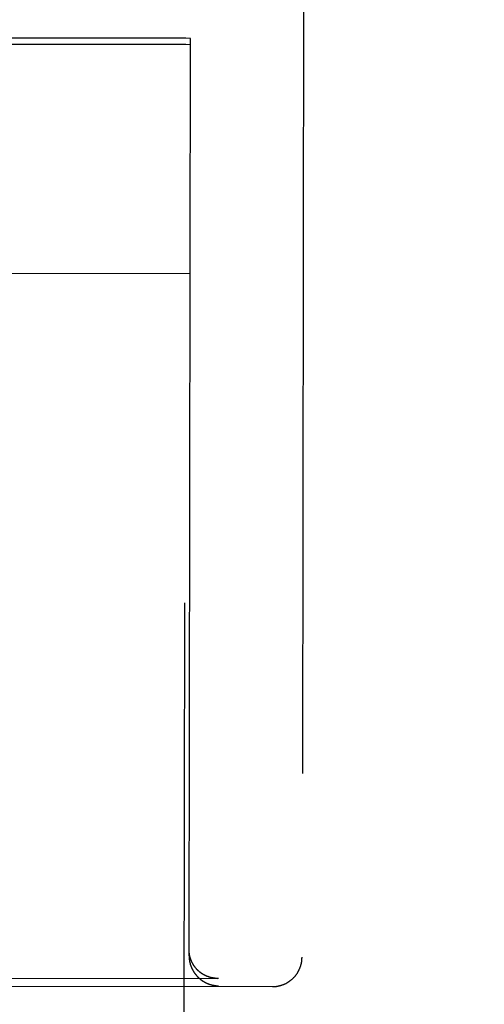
# Model space of a CAD drawing. Header units: inches. Extents: x 0 to 309, y 0 to 200.
# Tile 57 of 109: x 108.226 to 108.72, y 129.543 to 130.589. Entities that reach past the tile are written whole.
import ezdxf

# ---------------------------------------------------------------- set-up
doc = ezdxf.new("R2010")
doc.units = ezdxf.units.IN
doc.header["$LTSCALE"] = 17
doc.header["$MEASUREMENT"] = 0
doc.linetypes.add('HIDDEN', pattern=[0.2, 0.1, -0.1])
doc.layers.get('0').update_dxf_attribs({"linetype": 'CONTINUOUS'})
for name, color, linetype in [('02___PRT_ALL_AXES', 7, 'CONTINUOUS'), ('DEFAULT_2', 8, 'HIDDEN'), ('DIMENSIONS', 7, 'CONTINUOUS')]:
    doc.layers.add(name, color=color, linetype=linetype)
doc.styles.get("Standard").update_dxf_attribs({"font": 'txt', "width": 0.8})
doc.dimstyles.new('DIMSTYLE_3', dxfattribs={"dimtxt": 1.418182, "dimasz": 1.818182, "dimexe": 0.09, "dimexo": 0.07, "dimgap": 0.039, "dimtad": 0, "dimtih": 1, "dimtoh": 1, "dimzin": 4, "dimdsep": 46, "dimtxsty": 'Standard', "dimblk": '_FILLED', "dimblk1": '_FILLED', "dimblk2": '_FILLED', "dimcen": 0.09, "dimadec": 0, "dimazin": 0, "dimtfac": 1, "dimtofl": 0, "dimtmove": 0, "dimatfit": 3, "dimldrblk": '_FILLED', "dimfxl": 0, "dimtolj": 1, "dimtzin": 4, "dimarcsym": 0})

# ---------------------------------------------------------------- blocks, each defined once
blk = doc.blocks.new('_FILLED')
at = {"color": 0, "linetype": 'ByBlock'}
blk.add_solid([(0, 0), (-1, 0.2), (-1, -0.2)], dxfattribs=at)
blk = doc.blocks.new('*D13')
at = {"layer": 'DIMENSIONS', "color": 2, "linetype": 'Continuous'}
for p, q in [((105.2309, 122.9841), (101.5945, 122.9841)), ((108.8559, 122.9841), (112.3707, 122.9841))]:
    blk.add_line(p, q, dxfattribs=at)
at = {"layer": 'DIMENSIONS', "color": 2, "linetype": 'Continuous', "xscale": 1.8181818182, "yscale": 1.8181818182, "zscale": 1.8181818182}
blk.add_blockref('_FILLED', (105.2309, 122.9841), dxfattribs=at)
at = {"layer": 'DIMENSIONS', "color": 2, "linetype": 'Continuous', "xscale": 1.8181818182, "yscale": 1.8181818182, "zscale": 1.8181818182, "rotation": 180}
blk.add_blockref('_FILLED', (108.8559, 122.9841), dxfattribs=at)
at = {"layer": 'DIMENSIONS', "color": 2, "linetype": 'Continuous', "insert": (113.0798, 123.6932), "char_height": 1.41818, "width": 4.538182, "attachment_point": 1, "line_spacing_factor": 0.9}
blk.add_mtext('3.63', dxfattribs=at)

msp = doc.modelspace()

# ---------------------------------------------------------------- linework, layer by layer
at = {"layer": '02___PRT_ALL_AXES', "color": 8, "linetype": 'HIDDEN'}
for p, q in [((108.4024, 130.5694), (107.7774, 130.5704)), ((108.4024, 130.5628), (107.7774, 130.5638)), ((108.3557, 101.0694), (108.4024, 130.5694))]:
    msp.add_line(p, q, dxfattribs=at)
at = {"layer": 'DEFAULT_2', "color": 8, "linetype": 'HIDDEN'}
for p, q in [((108.5289, 131.488), (108.5259, 129.5928)), ((107.7724, 130.5637), (108.4074, 130.5627)), ((108.4074, 130.5693), (108.1749, 130.5697)), ((108.4059, 129.5941), (108.4074, 130.5693)), ((107.772, 130.3205), (108.407, 130.3195)), ((107.7401, 129.5712), (108.4365, 129.5701)), ((108.4371, 129.5701), (108.4365, 129.5701)), ((108.1913, 129.562), (108.4946, 129.5615))]:
    msp.add_line(p, q, dxfattribs=at)
for points in [[(108.4065, 129.5948), (108.4064, 129.595), (108.4064, 129.5953), (108.4063, 129.5956), (108.4063, 129.5958), (108.4062, 129.5961), (108.4062, 129.5964), (108.4062, 129.5966), (108.4061, 129.5969), (108.4061, 129.5972), (108.4061, 129.5975), (108.406, 129.5977), (108.406, 129.598), (108.406, 129.5983), (108.406, 129.5986), (108.4059, 129.5989), (108.4059, 129.5991), (108.4059, 129.5994), (108.4059, 129.5997), (108.4059, 129.6), (108.4059, 129.6003), (108.4059, 129.6006), (108.4059, 129.6009)], [(108.4059, 129.5941), (108.4059, 129.5938), (108.4059, 129.5936), (108.4059, 129.5933), (108.4059, 129.593), (108.4059, 129.5927), (108.4059, 129.5924), (108.4059, 129.5921), (108.406, 129.5919), (108.406, 129.5916), (108.406, 129.5913), (108.406, 129.591), (108.4061, 129.5907), (108.4061, 129.5905), (108.4061, 129.5902), (108.4062, 129.5899), (108.4062, 129.5896), (108.4062, 129.5894), (108.4063, 129.5891), (108.4063, 129.5888), (108.4064, 129.5885), (108.4064, 129.5883), (108.4065, 129.588), (108.4065, 129.5877), (108.4066, 129.5875), (108.4066, 129.5872), (108.4067, 129.587), (108.4068, 129.5867), (108.4068, 129.5864), (108.4069, 129.5862), (108.407, 129.5859), (108.407, 129.5857), (108.4071, 129.5854), (108.4072, 129.5852), (108.4072, 129.5849), (108.4073, 129.5847), (108.4074, 129.5844), (108.4075, 129.5842), (108.4076, 129.5839), (108.4076, 129.5837), (108.4077, 129.5834), (108.4078, 129.5832), (108.4079, 129.583), (108.408, 129.5827), (108.4081, 129.5825), (108.4082, 129.5823), (108.4083, 129.582), (108.4084, 129.5818), (108.4085, 129.5816), (108.4086, 129.5813), (108.4087, 129.5811), (108.4088, 129.5809), (108.4089, 129.5807), (108.409, 129.5804), (108.4091, 129.5802), (108.4092, 129.58), (108.4093, 129.5798), (108.4094, 129.5796), (108.4095, 129.5793), (108.4097, 129.5791), (108.4098, 129.5789), (108.4099, 129.5787), (108.41, 129.5785), (108.4101, 129.5783), (108.4102, 129.5781), (108.4104, 129.5779), (108.4105, 129.5777), (108.4106, 129.5775), (108.4107, 129.5773), (108.4109, 129.5771), (108.411, 129.5769), (108.4111, 129.5767), (108.4112, 129.5765), (108.4114, 129.5763), (108.4115, 129.5761), (108.4116, 129.5759), (108.4118, 129.5757), (108.4119, 129.5755), (108.412, 129.5754), (108.4122, 129.5752), (108.4123, 129.575), (108.4124, 129.5748), (108.4126, 129.5746), (108.4127, 129.5745), (108.4129, 129.5743), (108.413, 129.5741), (108.4131, 129.5739), (108.4133, 129.5738), (108.4134, 129.5736), (108.4136, 129.5734), (108.4137, 129.5732), (108.4139, 129.5731), (108.414, 129.5729), (108.4142, 129.5727), (108.4143, 129.5726), (108.4145, 129.5724), (108.4146, 129.5723), (108.4148, 129.5721), (108.4149, 129.5719), (108.4151, 129.5718), (108.4152, 129.5716), (108.4154, 129.5715), (108.4155, 129.5713), (108.4157, 129.5712), (108.4158, 129.571), (108.416, 129.5709), (108.4162, 129.5707), (108.4163, 129.5706), (108.4165, 129.5705), (108.4166, 129.5703), (108.4168, 129.5702), (108.417, 129.57), (108.4171, 129.5699), (108.4173, 129.5698), (108.4174, 129.5696), (108.4176, 129.5695), (108.4178, 129.5694), (108.4179, 129.5692), (108.4181, 129.5691), (108.4183, 129.569), (108.4184, 129.5688), (108.4186, 129.5687), (108.4188, 129.5686), (108.4189, 129.5685), (108.4191, 129.5683), (108.4193, 129.5682), (108.4194, 129.5681), (108.4196, 129.568), (108.4198, 129.5679), (108.4199, 129.5677), (108.4201, 129.5676), (108.4203, 129.5675), (108.4205, 129.5674), (108.4206, 129.5673), (108.4208, 129.5672), (108.421, 129.5671), (108.4211, 129.567), (108.4213, 129.5669), (108.4215, 129.5668), (108.4217, 129.5667), (108.4218, 129.5666), (108.422, 129.5665), (108.4222, 129.5664), (108.4224, 129.5663), (108.4225, 129.5662), (108.4227, 129.5661), (108.4229, 129.566), (108.4231, 129.5659), (108.4233, 129.5658), (108.4234, 129.5657), (108.4236, 129.5656), (108.4238, 129.5655), (108.424, 129.5654), (108.4241, 129.5653), (108.4243, 129.5653), (108.4245, 129.5652), (108.4247, 129.5651), (108.4249, 129.565), (108.425, 129.5649), (108.4252, 129.5649), (108.4254, 129.5648), (108.4256, 129.5647), (108.4258, 129.5646), (108.4259, 129.5646), (108.4261, 129.5645), (108.4263, 129.5644), (108.4265, 129.5643), (108.4267, 129.5643), (108.4269, 129.5642), (108.427, 129.5641), (108.4272, 129.5641), (108.4274, 129.564), (108.4276, 129.564), (108.4278, 129.5639), (108.428, 129.5638), (108.4281, 129.5638), (108.4283, 129.5637), (108.4285, 129.5637), (108.4287, 129.5636), (108.4289, 129.5636), (108.429, 129.5635), (108.4292, 129.5634), (108.4294, 129.5634), (108.4296, 129.5633), (108.4298, 129.5633), (108.43, 129.5633), (108.4302, 129.5632), (108.4303, 129.5632), (108.4305, 129.5631), (108.4307, 129.5631), (108.4309, 129.563), (108.4311, 129.563), (108.4313, 129.563), (108.4314, 129.5629), (108.4316, 129.5629), (108.4318, 129.5628), (108.432, 129.5628), (108.4322, 129.5628), (108.4324, 129.5627), (108.4325, 129.5627)], [(108.4365, 129.5701), (108.4364, 129.5701), (108.4362, 129.5701), (108.436, 129.5701), (108.4358, 129.5701), (108.4356, 129.5701), (108.4355, 129.5701), (108.4353, 129.5701), (108.4351, 129.5701), (108.4349, 129.5701), (108.4347, 129.5702), (108.4346, 129.5702), (108.4344, 129.5702), (108.4342, 129.5702), (108.434, 129.5702), (108.4338, 129.5702), (108.4336, 129.5702), (108.4335, 129.5703), (108.4333, 129.5703), (108.4331, 129.5703), (108.4329, 129.5703), (108.4327, 129.5703), (108.4326, 129.5704), (108.4324, 129.5704), (108.4322, 129.5704), (108.432, 129.5704), (108.4318, 129.5705), (108.4316, 129.5705), (108.4314, 129.5705), (108.4313, 129.5706), (108.4311, 129.5706), (108.4309, 129.5706), (108.4307, 129.5707), (108.4305, 129.5707), (108.4303, 129.5707), (108.4302, 129.5708), (108.43, 129.5708), (108.4298, 129.5709), (108.4296, 129.5709), (108.4294, 129.5709), (108.4292, 129.571), (108.4291, 129.571), (108.4289, 129.5711), (108.4287, 129.5711), (108.4285, 129.5712), (108.4283, 129.5712), (108.4281, 129.5713), (108.428, 129.5713), (108.4278, 129.5714), (108.4276, 129.5714), (108.4274, 129.5715), (108.4272, 129.5715), (108.427, 129.5716), (108.4269, 129.5717), (108.4267, 129.5717), (108.4265, 129.5718), (108.4263, 129.5719), (108.4261, 129.5719), (108.426, 129.572), (108.4258, 129.572), (108.4256, 129.5721), (108.4254, 129.5722), (108.4252, 129.5723), (108.4251, 129.5723), (108.4249, 129.5724), (108.4247, 129.5725), (108.4245, 129.5726), (108.4243, 129.5726), (108.4242, 129.5727), (108.424, 129.5728), (108.4238, 129.5729), (108.4236, 129.5729), (108.4234, 129.573), (108.4233, 129.5731), (108.4231, 129.5732), (108.4229, 129.5733), (108.4227, 129.5734), (108.4226, 129.5735), (108.4224, 129.5736), (108.4222, 129.5736), (108.422, 129.5737), (108.4219, 129.5738), (108.4217, 129.5739), (108.4215, 129.574), (108.4213, 129.5741), (108.4212, 129.5742), (108.421, 129.5743), (108.4208, 129.5744), (108.4206, 129.5745), (108.4205, 129.5746), (108.4203, 129.5747), (108.4201, 129.5748), (108.42, 129.575), (108.4198, 129.5751), (108.4196, 129.5752), (108.4194, 129.5753), (108.4193, 129.5754), (108.4191, 129.5755), (108.4189, 129.5756), (108.4188, 129.5758), (108.4186, 129.5759), (108.4184, 129.576), (108.4183, 129.5761), (108.4181, 129.5762), (108.4179, 129.5764), (108.4178, 129.5765), (108.4176, 129.5766), (108.4175, 129.5767), (108.4173, 129.5769), (108.4171, 129.577), (108.417, 129.5771), (108.4168, 129.5773), (108.4166, 129.5774), (108.4165, 129.5775), (108.4163, 129.5777), (108.4162, 129.5778), (108.416, 129.578), (108.4159, 129.5781), (108.4157, 129.5782), (108.4155, 129.5784), (108.4154, 129.5785), (108.4152, 129.5787), (108.4151, 129.5788), (108.4149, 129.579), (108.4148, 129.5791), (108.4146, 129.5793), (108.4145, 129.5794), (108.4143, 129.5796), (108.4142, 129.5798), (108.414, 129.5799), (108.4139, 129.5801), (108.4137, 129.5802), (108.4136, 129.5804), (108.4134, 129.5806), (108.4133, 129.5807), (108.4132, 129.5809), (108.413, 129.5811), (108.4129, 129.5812), (108.4127, 129.5814), (108.4126, 129.5816), (108.4125, 129.5818), (108.4123, 129.5819), (108.4122, 129.5821), (108.412, 129.5823), (108.4119, 129.5825), (108.4118, 129.5827), (108.4116, 129.5828), (108.4115, 129.583), (108.4114, 129.5832), (108.4112, 129.5834), (108.4111, 129.5836), (108.411, 129.5838), (108.4109, 129.584), (108.4107, 129.5842), (108.4106, 129.5844), (108.4105, 129.5846), (108.4104, 129.5848), (108.4102, 129.585), (108.4101, 129.5852), (108.41, 129.5854), (108.4099, 129.5856), (108.4098, 129.5858), (108.4097, 129.586), (108.4095, 129.5862), (108.4094, 129.5864), (108.4093, 129.5866), (108.4092, 129.5868), (108.4091, 129.587), (108.409, 129.5873), (108.4089, 129.5875), (108.4088, 129.5877), (108.4087, 129.5879), (108.4086, 129.5882), (108.4085, 129.5884), (108.4084, 129.5886), (108.4083, 129.5888), (108.4082, 129.5891), (108.4081, 129.5893), (108.408, 129.5895), (108.4079, 129.5898), (108.4078, 129.59), (108.4077, 129.5902), (108.4077, 129.5905), (108.4076, 129.5907), (108.4075, 129.5909), (108.4074, 129.5912), (108.4073, 129.5914), (108.4073, 129.5917), (108.4072, 129.5919), (108.4071, 129.5922), (108.407, 129.5924), (108.407, 129.5927), (108.4069, 129.5929), (108.4068, 129.5932), (108.4068, 129.5934), (108.4067, 129.5937), (108.4066, 129.594), (108.4066, 129.5942), (108.4065, 129.5945), (108.4065, 129.5948)], [(108.4946, 129.5615), (108.4949, 129.5615), (108.4953, 129.5615), (108.4956, 129.5615), (108.496, 129.5615), (108.4964, 129.5615), (108.4967, 129.5615), (108.4971, 129.5616), (108.4974, 129.5616), (108.4978, 129.5616), (108.4982, 129.5617), (108.4986, 129.5617), (108.4989, 129.5618), (108.4993, 129.5618), (108.4997, 129.5619), (108.5001, 129.562), (108.5004, 129.562), (108.5008, 129.5621), (108.5012, 129.5622), (108.5016, 129.5623), (108.502, 129.5624), (108.5024, 129.5625), (108.5028, 129.5626), (108.5032, 129.5627), (108.5036, 129.5628), (108.504, 129.5629), (108.5044, 129.5631), (108.5049, 129.5632), (108.5053, 129.5634), (108.5057, 129.5635), (108.5061, 129.5637), (108.5065, 129.5638), (108.5069, 129.564), (108.5073, 129.5642), (108.5077, 129.5644), (108.5081, 129.5645), (108.5085, 129.5647), (108.5089, 129.5649), (108.5093, 129.5651), (108.5097, 129.5654), (108.5101, 129.5656), (108.5104, 129.5658), (108.5108, 129.566), (108.5112, 129.5663), (108.5116, 129.5665), (108.5119, 129.5667), (108.5123, 129.567), (108.5127, 129.5672), (108.513, 129.5675), (108.5134, 129.5678), (108.5137, 129.568), (108.5141, 129.5683), (108.5144, 129.5686), (108.5148, 129.5689), (108.5151, 129.5691), (108.5154, 129.5694), (108.5158, 129.5697), (108.5161, 129.57), (108.5164, 129.5703), (108.5167, 129.5707), (108.517, 129.571), (108.5173, 129.5713), (108.5176, 129.5716), (108.5179, 129.5719), (108.5182, 129.5723), (108.5185, 129.5726), (108.5188, 129.573), (108.5191, 129.5733), (108.5194, 129.5737), (108.5196, 129.574), (108.5199, 129.5744), (108.5201, 129.5747), (108.5204, 129.5751), (108.5207, 129.5755), (108.5209, 129.5758), (108.5211, 129.5762), (108.5214, 129.5766), (108.5216, 129.577), (108.5218, 129.5774), (108.522, 129.5778), (108.5222, 129.5782), (108.5224, 129.5786), (108.5226, 129.579), (108.5228, 129.5794), (108.523, 129.5798), (108.5232, 129.5802), (108.5234, 129.5806), (108.5236, 129.581), (108.5237, 129.5814), (108.5239, 129.5818), (108.524, 129.5822), (108.5242, 129.5827), (108.5243, 129.5831), (108.5245, 129.5835), (108.5246, 129.5839), (108.5247, 129.5844), (108.5248, 129.5848), (108.5249, 129.5852), (108.5251, 129.5857), (108.5252, 129.5861), (108.5252, 129.5866), (108.5253, 129.587), (108.5254, 129.5874), (108.5255, 129.5879), (108.5256, 129.5883), (108.5256, 129.5888), (108.5257, 129.5892), (108.5257, 129.5897), (108.5258, 129.5901), (108.5258, 129.5906), (108.5258, 129.591), (108.5258, 129.5915), (108.5259, 129.5919), (108.5259, 129.5923), (108.5259, 129.5928)], [(108.4325, 129.5627), (108.4327, 129.5627), (108.4329, 129.5627), (108.4331, 129.5626), (108.4333, 129.5626), (108.4335, 129.5626), (108.4336, 129.5626), (108.4338, 129.5625), (108.434, 129.5625), (108.4342, 129.5625), (108.4344, 129.5625), (108.4345, 129.5624), (108.4347, 129.5624), (108.4349, 129.5624), (108.4351, 129.5624), (108.4353, 129.5624), (108.4355, 129.5624), (108.4356, 129.5624), (108.4358, 129.5623), (108.436, 129.5623), (108.4362, 129.5623), (108.4364, 129.5623), (108.4365, 129.5623), (108.4367, 129.5623), (108.4369, 129.5623), (108.4371, 129.5623)]]:
    msp.add_lwpolyline(points, dxfattribs=at)

# ---------------------------------------------------------------- dimensions: what is measured, and where the dimension line sits
at = {"layer": 'DIMENSIONS', "color": 2, "linetype": 'Continuous'}
dim = msp.add_linear_dim(base=(105.2309076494, 122.9841376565), p1=(108.8559076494, 130.5076903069), p2=(105.2309076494, 69.2666903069), angle=180, dimstyle='DIMSTYLE_3', dxfattribs=at)
dim.commit()
dim.dimension.update_dxf_attribs({"geometry": '*D13', "text_midpoint": (115.3488515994, 122.9841376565), "dimtype": 160})

doc.saveas('drawing.dxf')
